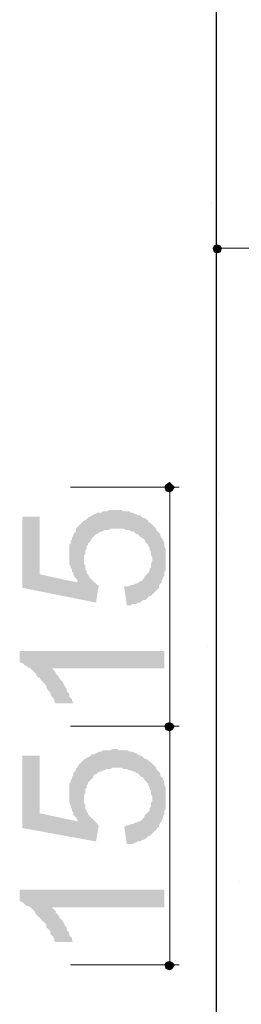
# Model space of a CAD drawing. Header units: metres. Extents: x -18 to 342, y 4 to 63.
# Tile 5 of 173: x -4.94 to -3.34, y 34.19 to 41.26. Entities that reach past the tile are written whole.
import ezdxf

# ---------------------------------------------------------------- set-up
doc = ezdxf.new("R2010")
doc.units = ezdxf.units.M
doc.header["$MEASUREMENT"] = 0
for name, color, linetype in [('PDF3_dim', 7, 'Continuous'), ('PDF3_hatch', 7, 'Continuous'), ('PDF3_wall', 7, 'Continuous')]:
    doc.layers.add(name, color=color, linetype=linetype)

msp = doc.modelspace()

# ---------------------------------------------------------------- hatches: boundary and pattern name
at = {"layer": 'PDF3_dim', "transparency": 33554559}
for points in [[(-4.1672, 37.0576), (-4.1865, 37.1925), (-4.1672, 37.1925), (-4.1479, 37.1925), (-4.1383, 37.2021), (-4.119, 37.2021), (-4.1094, 37.2117), (-4.0998, 37.2117), (-4.0805, 37.2214), (-4.0709, 37.231), (-4.0612, 37.231), (-4.0516, 37.2406), (-4.042, 37.2503), (-4.042, 37.2599), (-4.0324, 37.2695), (-4.0227, 37.2792), (-4.0131, 37.2888), (-4.0035, 37.3081), (-4.0035, 37.3177), (-3.9938, 37.3273), (-3.9938, 37.3466), (-3.9938, 37.3562), (-3.9842, 37.3755), (-3.9842, 37.3851), (-3.9842, 37.3851), (-3.9842, 37.4044), (-3.9938, 37.414), (-3.9938, 37.4333), (-3.9938, 37.4429), (-4.0035, 37.4525), (-4.0035, 37.4718), (-4.0131, 37.4814), (-4.0131, 37.4911), (-4.0227, 37.5007), (-4.0324, 37.5103), (-4.042, 37.5296), (-4.0516, 37.5392), (-4.0612, 37.5392), (-4.0709, 37.5488), (-4.0805, 37.5585), (-4.0901, 37.5681), (-4.0998, 37.5681), (-4.1094, 37.5777), (-4.119, 37.5874), (-4.1383, 37.5874), (-4.1479, 37.597), (-4.1672, 37.597), (-4.1768, 37.597), (-4.1865, 37.6066), (-4.2057, 37.6066), (-4.225, 37.6066), (-4.2346, 37.6066), (-4.2442, 37.6066), (-4.2539, 37.6066), (-4.2731, 37.6066), (-4.2828, 37.6066), (-4.302, 37.597), (-4.3117, 37.597), (-4.3309, 37.597), (-4.3406, 37.5874), (-4.3502, 37.5874), (-4.3694, 37.5777), (-4.3791, 37.5681), (-4.3887, 37.5681), (-4.3983, 37.5585), (-4.408, 37.5488), (-4.408, 37.5488), (-4.4176, 37.5392), (-4.4272, 37.5199), (-4.4369, 37.5103), (-4.4465, 37.5007), (-4.4465, 37.4911), (-4.4561, 37.4814), (-4.4561, 37.4622), (-4.4658, 37.4525), (-4.4658, 37.4429), (-4.4658, 37.4236), (-4.4754, 37.414), (-4.4754, 37.3947), (-4.4754, 37.3851), (-4.4754, 37.3658), (-4.4754, 37.3562), (-4.4658, 37.3466), (-4.4658, 37.3273), (-4.4658, 37.3177), (-4.4561, 37.2984), (-4.4561, 37.2888), (-4.4465, 37.2792), (-4.4465, 37.2792), (-4.4369, 37.2599), (-4.4272, 37.2503), (-4.4176, 37.2406), (-4.408, 37.231), (-4.3983, 37.2214), (-4.3887, 37.2117), (-4.3791, 37.2021), (-4.3694, 37.2021), (-4.3887, 37.0769), (-4.9184, 37.1829), (-4.9184, 37.6933), (-4.7932, 37.6933), (-4.7932, 37.2792), (-4.5235, 37.2214), (-4.5235, 37.2406), (-4.5332, 37.2503), (-4.5428, 37.2599), (-4.5524, 37.2792), (-4.5524, 37.2888), (-4.5621, 37.2984), (-4.5621, 37.3177), (-4.5717, 37.3273), (-4.5717, 37.337), (-4.5813, 37.3562), (-4.5813, 37.3658), (-4.5813, 37.3851), (-4.5813, 37.3947), (-4.5813, 37.4044), (-4.5813, 37.4236), (-4.5813, 37.4333), (-4.5813, 37.4525), (-4.5813, 37.4622), (-4.5813, 37.4718), (-4.5813, 37.4911), (-4.5717, 37.5007), (-4.5717, 37.5199), (-4.5621, 37.5296), (-4.5621, 37.5392), (-4.5524, 37.5585), (-4.5524, 37.5681), (-4.5428, 37.5777), (-4.5332, 37.5874), (-4.5332, 37.6066), (-4.5235, 37.6163), (-4.5139, 37.6259), (-4.5043, 37.6355), (-4.4947, 37.6452), (-4.4947, 37.6452), (-4.485, 37.6548), (-4.4754, 37.6644), (-4.4561, 37.674), (-4.4465, 37.6837), (-4.4369, 37.6933), (-4.4272, 37.6933), (-4.4176, 37.7029), (-4.3983, 37.7126), (-4.3887, 37.7126), (-4.3791, 37.7222), (-4.3694, 37.7222), (-4.3502, 37.7222), (-4.3406, 37.7318), (-4.3213, 37.7318), (-4.3117, 37.7318), (-4.2924, 37.7415), (-4.2828, 37.7415), (-4.2635, 37.7415), (-4.2539, 37.7415), (-4.2346, 37.7415), (-4.225, 37.7415), (-4.2057, 37.7415), (-4.1961, 37.7318), (-4.1768, 37.7318), (-4.1672, 37.7318), (-4.1479, 37.7318), (-4.1383, 37.7222), (-4.1287, 37.7222), (-4.1094, 37.7126), (-4.0998, 37.7126), (-4.0901, 37.7029), (-4.0709, 37.7029), (-4.0612, 37.6933), (-4.0516, 37.6837), (-4.042, 37.6837), (-4.0227, 37.674), (-4.0131, 37.6644), (-4.0131, 37.6548), (-3.9938, 37.6452), (-3.9842, 37.6355), (-3.9746, 37.6259), (-3.9649, 37.6163), (-3.9553, 37.6066), (-3.9553, 37.597), (-3.9457, 37.5874), (-3.936, 37.5777), (-3.9264, 37.5681), (-3.9264, 37.5585), (-3.9168, 37.5392), (-3.9071, 37.5296), (-3.9071, 37.5199), (-3.8975, 37.5103), (-3.8975, 37.4911), (-3.8975, 37.4814), (-3.8879, 37.4622), (-3.8879, 37.4525), (-3.8879, 37.4333), (-3.8879, 37.4236), (-3.8879, 37.4044), (-3.8879, 37.3947), (-3.8879, 37.3851), (-3.8879, 37.3755), (-3.8879, 37.3562), (-3.8879, 37.337), (-3.8879, 37.3273), (-3.8879, 37.3081), (-3.8975, 37.2984), (-3.8975, 37.2888), (-3.8975, 37.2695), (-3.9071, 37.2599), (-3.9071, 37.2503), (-3.9168, 37.231), (-3.9168, 37.2214), (-3.9264, 37.2117), (-3.936, 37.2021), (-3.936, 37.1829), (-3.9457, 37.1732), (-3.9553, 37.1636), (-3.9649, 37.154), (-3.9746, 37.1443), (-3.9842, 37.1347), (-3.9938, 37.1251), (-4.0035, 37.1251), (-4.0131, 37.1154), (-4.0227, 37.1058), (-4.0324, 37.0962), (-4.0516, 37.0962), (-4.0612, 37.0865), (-4.0709, 37.0769), (-4.0901, 37.0769), (-4.0998, 37.0673), (-4.1094, 37.0673), (-4.1287, 37.0673), (-4.1383, 37.0576), (-4.1576, 37.0576), (-4.1672, 37.0576), (-4.1672, 37.0576)], [(-3.8975, 36.7302), (-3.8975, 36.605), (-4.7065, 36.605), (-4.6969, 36.5953), (-4.6873, 36.5857), (-4.6776, 36.5761), (-4.6776, 36.5665), (-4.668, 36.5568), (-4.6584, 36.5472), (-4.6488, 36.5279), (-4.6391, 36.5183), (-4.6295, 36.5087), (-4.6199, 36.4894), (-4.6199, 36.4894), (-4.6102, 36.4701), (-4.6006, 36.4605), (-4.6006, 36.4413), (-4.591, 36.4316), (-4.5813, 36.422), (-4.5813, 36.4027), (-4.5717, 36.3931), (-4.5621, 36.3835), (-4.5621, 36.3738), (-4.5524, 36.3546), (-4.5524, 36.3546), (-4.6776, 36.3546), (-4.6873, 36.3642), (-4.6873, 36.3835), (-4.6969, 36.3931), (-4.7065, 36.4027), (-4.7162, 36.422), (-4.7162, 36.4316), (-4.7258, 36.4413), (-4.7354, 36.4509), (-4.7451, 36.4701), (-4.7451, 36.4798), (-4.7547, 36.4894), (-4.7643, 36.499), (-4.774, 36.5087), (-4.7836, 36.5183), (-4.7932, 36.5376), (-4.8029, 36.5376), (-4.8125, 36.5472), (-4.8221, 36.5665), (-4.8317, 36.5761), (-4.8414, 36.5857), (-4.851, 36.5953), (-4.8606, 36.605), (-4.8799, 36.6146), (-4.8895, 36.6242), (-4.8992, 36.6242), (-4.9088, 36.6339), (-4.9184, 36.6435), (-4.9281, 36.6435), (-4.9377, 36.6531), (-4.9377, 36.7302)], [(-4.1672, 35.3433), (-4.1865, 35.4685), (-4.1672, 35.4781), (-4.1479, 35.4781), (-4.1383, 35.4878), (-4.119, 35.4878), (-4.1094, 35.4974), (-4.0998, 35.4974), (-4.0805, 35.507), (-4.0709, 35.507), (-4.0612, 35.5167), (-4.0516, 35.5263), (-4.042, 35.5359), (-4.042, 35.5455), (-4.0324, 35.5552), (-4.0227, 35.5648), (-4.0131, 35.5744), (-4.0035, 35.5841), (-4.0035, 35.6033), (-3.9938, 35.613), (-3.9938, 35.6226), (-3.9938, 35.6419), (-3.9842, 35.6515), (-3.9842, 35.6708), (-3.9842, 35.6708), (-3.9842, 35.69), (-3.9938, 35.6996), (-3.9938, 35.7093), (-3.9938, 35.7285), (-4.0035, 35.7382), (-4.0035, 35.7478), (-4.0131, 35.7671), (-4.0131, 35.7767), (-4.0227, 35.7863), (-4.0324, 35.796), (-4.042, 35.8056), (-4.0516, 35.8249), (-4.0612, 35.8249), (-4.0709, 35.8345), (-4.0805, 35.8441), (-4.0901, 35.8537), (-4.0998, 35.8537), (-4.1094, 35.8634), (-4.119, 35.8634), (-4.1383, 35.873), (-4.1479, 35.873), (-4.1672, 35.8826), (-4.1768, 35.8826), (-4.1865, 35.8826), (-4.2057, 35.8923), (-4.225, 35.8923), (-4.2346, 35.8923), (-4.2442, 35.8923), (-4.2539, 35.8923), (-4.2731, 35.8923), (-4.2828, 35.8826), (-4.302, 35.8826), (-4.3117, 35.8826), (-4.3309, 35.873), (-4.3406, 35.873), (-4.3502, 35.8634), (-4.3694, 35.8634), (-4.3791, 35.8537), (-4.3887, 35.8441), (-4.3983, 35.8441), (-4.408, 35.8345), (-4.408, 35.8249), (-4.4176, 35.8152), (-4.4272, 35.8056), (-4.4369, 35.796), (-4.4465, 35.7863), (-4.4465, 35.7767), (-4.4561, 35.7671), (-4.4561, 35.7478), (-4.4658, 35.7382), (-4.4658, 35.7189), (-4.4658, 35.7093), (-4.4754, 35.69), (-4.4754, 35.6804), (-4.4754, 35.6708), (-4.4754, 35.6515), (-4.4754, 35.6419), (-4.4658, 35.6226), (-4.4658, 35.613), (-4.4658, 35.5937), (-4.4561, 35.5841), (-4.4561, 35.5744), (-4.4465, 35.5648), (-4.4465, 35.5552), (-4.4369, 35.5455), (-4.4272, 35.5359), (-4.4176, 35.5263), (-4.408, 35.5167), (-4.3983, 35.507), (-4.3887, 35.4974), (-4.3791, 35.4878), (-4.3694, 35.4781), (-4.3887, 35.3626), (-4.9184, 35.4589), (-4.9184, 35.979), (-4.7932, 35.979), (-4.7932, 35.5648), (-4.5235, 35.507), (-4.5235, 35.5167), (-4.5332, 35.5359), (-4.5428, 35.5455), (-4.5524, 35.5552), (-4.5524, 35.5744), (-4.5621, 35.5841), (-4.5621, 35.5937), (-4.5717, 35.613), (-4.5717, 35.6226), (-4.5813, 35.6419), (-4.5813, 35.6515), (-4.5813, 35.6611), (-4.5813, 35.6804), (-4.5813, 35.69), (-4.5813, 35.6996), (-4.5813, 35.7189), (-4.5813, 35.7285), (-4.5813, 35.7478), (-4.5813, 35.7574), (-4.5813, 35.7767), (-4.5717, 35.7863), (-4.5717, 35.796), (-4.5621, 35.8152), (-4.5621, 35.8249), (-4.5524, 35.8345), (-4.5524, 35.8537), (-4.5428, 35.8634), (-4.5332, 35.873), (-4.5332, 35.8826), (-4.5235, 35.8923), (-4.5139, 35.9115), (-4.5043, 35.9212), (-4.4947, 35.9308), (-4.4947, 35.9308), (-4.485, 35.9404), (-4.4754, 35.9501), (-4.4561, 35.9597), (-4.4465, 35.9693), (-4.4369, 35.9693), (-4.4272, 35.979), (-4.4176, 35.9886), (-4.3983, 35.9886), (-4.3887, 35.9982), (-4.3791, 35.9982), (-4.3694, 36.0078), (-4.3502, 36.0078), (-4.3406, 36.0175), (-4.3213, 36.0175), (-4.3117, 36.0175), (-4.2924, 36.0175), (-4.2828, 36.0175), (-4.2635, 36.0271), (-4.2539, 36.0271), (-4.2346, 36.0271), (-4.225, 36.0175), (-4.2057, 36.0175), (-4.1961, 36.0175), (-4.1768, 36.0175), (-4.1672, 36.0175), (-4.1479, 36.0078), (-4.1383, 36.0078), (-4.1287, 36.0078), (-4.1094, 35.9982), (-4.0998, 35.9982), (-4.0901, 35.9886), (-4.0709, 35.979), (-4.0612, 35.979), (-4.0516, 35.9693), (-4.042, 35.9597), (-4.0227, 35.9501), (-4.0131, 35.9501), (-4.0131, 35.9404), (-3.9938, 35.9308), (-3.9842, 35.9212), (-3.9746, 35.9115), (-3.9649, 35.9019), (-3.9553, 35.8923), (-3.9553, 35.8826), (-3.9457, 35.873), (-3.936, 35.8634), (-3.9264, 35.8537), (-3.9264, 35.8345), (-3.9168, 35.8249), (-3.9071, 35.8152), (-3.9071, 35.8056), (-3.8975, 35.7863), (-3.8975, 35.7767), (-3.8975, 35.7671), (-3.8879, 35.7478), (-3.8879, 35.7382), (-3.8879, 35.7189), (-3.8879, 35.7093), (-3.8879, 35.69), (-3.8879, 35.6804), (-3.8879, 35.6708), (-3.8879, 35.6515), (-3.8879, 35.6419), (-3.8879, 35.6226), (-3.8879, 35.613), (-3.8879, 35.5937), (-3.8975, 35.5841), (-3.8975, 35.5648), (-3.8975, 35.5552), (-3.9071, 35.5455), (-3.9071, 35.5263), (-3.9168, 35.5167), (-3.9168, 35.507), (-3.9264, 35.4974), (-3.936, 35.4781), (-3.936, 35.4685), (-3.9457, 35.4589), (-3.9553, 35.4492), (-3.9649, 35.4396), (-3.9746, 35.43), (-3.9842, 35.4203), (-3.9938, 35.4107), (-4.0035, 35.4011), (-4.0131, 35.4011), (-4.0227, 35.3914), (-4.0324, 35.3818), (-4.0516, 35.3722), (-4.0612, 35.3722), (-4.0709, 35.3626), (-4.0901, 35.3626), (-4.0998, 35.3529), (-4.1094, 35.3529), (-4.1287, 35.3433), (-4.1383, 35.3433), (-4.1576, 35.3433), (-4.1672, 35.3433), (-4.1672, 35.3433)], [(-3.8975, 35.0158), (-3.8975, 34.8906), (-4.7065, 34.8906), (-4.6969, 34.881), (-4.6873, 34.8714), (-4.6776, 34.8617), (-4.6776, 34.8521), (-4.668, 34.8425), (-4.6584, 34.8328), (-4.6488, 34.8136), (-4.6391, 34.8039), (-4.6295, 34.7943), (-4.6199, 34.7751), (-4.6199, 34.7751), (-4.6102, 34.7558), (-4.6006, 34.7462), (-4.6006, 34.7269), (-4.591, 34.7173), (-4.5813, 34.7076), (-4.5813, 34.6884), (-4.5717, 34.6787), (-4.5621, 34.6691), (-4.5621, 34.6498), (-4.5524, 34.6402), (-4.5524, 34.6402), (-4.6776, 34.6402), (-4.6873, 34.6498), (-4.6873, 34.6595), (-4.6969, 34.6787), (-4.7065, 34.6884), (-4.7162, 34.698), (-4.7162, 34.7173), (-4.7258, 34.7269), (-4.7354, 34.7365), (-4.7451, 34.7462), (-4.7451, 34.7654), (-4.7547, 34.7751), (-4.7643, 34.7847), (-4.774, 34.7943), (-4.7836, 34.8039), (-4.7932, 34.8136), (-4.8029, 34.8232), (-4.8125, 34.8328), (-4.8221, 34.8425), (-4.8317, 34.8617), (-4.8414, 34.8714), (-4.851, 34.881), (-4.8606, 34.8906), (-4.8799, 34.9003), (-4.8895, 34.9003), (-4.8992, 34.9099), (-4.9088, 34.9195), (-4.9184, 34.9292), (-4.9281, 34.9292), (-4.9377, 34.9388), (-4.9377, 35.0158)]]:
    msp.add_hatch(color=256, dxfattribs=at).paths.add_polyline_path(points)

# ---------------------------------------------------------------- linework, layer by layer
at = {"layer": 'PDF3_dim', "lineweight": 20}
for points in [[(-3.5219, 39.6966), (-3.5219, 39.687)], [(-0.1221, 39.6195), (-0.1606, 39.6195), (-3.4545, 39.6195), (-3.4834, 39.6195)], [(-4.5717, 37.9052), (-3.7916, 37.9052)], [(-3.859, 36.2197), (-3.859, 36.2583), (-3.859, 37.8378), (-3.859, 37.8667)], [(-3.859, 34.5054), (-3.859, 34.5439), (-3.859, 36.1234), (-3.859, 36.1523)], [(-4.5717, 34.4765), (-3.7916, 34.4765)]]:
    msp.add_lwpolyline(points, dxfattribs=at)
msp.add_lwpolyline([(-3.7916, 36.1908), (-4.5717, 36.1908)], close=True, dxfattribs=at)
at = {"layer": 'PDF3_dim', "transparency": 33554559}
for points in [[(-3.5219, 39.6484), (-3.5412, 39.6388), (-3.5219, 39.6195)], [(-3.5219, 39.6195), (-3.493, 39.6388), (-3.5219, 39.6484)], [(-3.5412, 39.6388), (-3.5219, 39.6195), (-3.5508, 39.6195)], [(-3.5508, 39.6195), (-3.5412, 39.5907), (-3.5219, 39.6195)], [(-3.5412, 39.5907), (-3.5219, 39.6195), (-3.5219, 39.581)], [(-3.4834, 39.6195), (-3.5219, 39.6195), (-3.493, 39.6388)], [(-3.5219, 39.6195), (-3.5219, 39.581), (-3.493, 39.5907)], [(-3.493, 39.5907), (-3.4834, 39.6195), (-3.5219, 39.6195)], [(-3.859, 37.9437), (-3.8879, 37.9245), (-3.859, 37.9052)], [(-3.8397, 37.9245), (-3.859, 37.9052), (-3.859, 37.9437)], [(-3.8879, 37.9245), (-3.859, 37.9052), (-3.8975, 37.9052)], [(-3.859, 37.9052), (-3.8975, 37.9052), (-3.8879, 37.8763)], [(-3.8879, 37.8763), (-3.859, 37.8667), (-3.859, 37.9052)], [(-3.8205, 37.9052), (-3.8397, 37.9245), (-3.859, 37.9052)], [(-3.859, 37.8667), (-3.859, 37.9052), (-3.8397, 37.8763)], [(-3.859, 37.9052), (-3.8397, 37.8763), (-3.8205, 37.9052)], [(-3.8879, 36.2101), (-3.859, 36.1908), (-3.8975, 36.1908)], [(-3.859, 36.1908), (-3.8879, 36.2101), (-3.8975, 36.1908)], [(-3.859, 36.1908), (-3.8975, 36.1908), (-3.8879, 36.1619)], [(-3.8975, 36.1908), (-3.8879, 36.1619), (-3.859, 36.1908)], [(-3.859, 36.2197), (-3.8879, 36.2101), (-3.859, 36.1908)], [(-3.859, 36.2197), (-3.859, 36.1908), (-3.8879, 36.2101)], [(-3.8879, 36.1619), (-3.859, 36.1523), (-3.859, 36.1908)], [(-3.8879, 36.1619), (-3.859, 36.1908), (-3.859, 36.1523)], [(-3.8397, 36.2101), (-3.859, 36.1908), (-3.859, 36.2197)], [(-3.8397, 36.2101), (-3.859, 36.2197), (-3.859, 36.1908)], [(-3.8205, 36.1908), (-3.8397, 36.2101), (-3.859, 36.1908)], [(-3.859, 36.1908), (-3.8205, 36.1908), (-3.8397, 36.2101)], [(-3.859, 36.1523), (-3.859, 36.1908), (-3.8397, 36.1619)], [(-3.859, 36.1908), (-3.8397, 36.1619), (-3.8205, 36.1908)], [(-3.859, 36.1523), (-3.8397, 36.1619), (-3.859, 36.1908)], [(-3.8397, 36.1619), (-3.859, 36.1908), (-3.8205, 36.1908)], [(-3.859, 34.4765), (-3.8879, 34.4957), (-3.8975, 34.4765)], [(-3.859, 34.5054), (-3.859, 34.4765), (-3.8879, 34.4957)], [(-3.8397, 34.4957), (-3.859, 34.5054), (-3.859, 34.4765)], [(-3.859, 34.4765), (-3.8205, 34.4765), (-3.8397, 34.4957)], [(-3.8975, 34.4765), (-3.8879, 34.4476), (-3.859, 34.4765)], [(-3.8879, 34.4476), (-3.859, 34.4765), (-3.859, 34.438)], [(-3.859, 34.438), (-3.8397, 34.4476), (-3.859, 34.4765)], [(-3.8397, 34.4476), (-3.859, 34.4765), (-3.8205, 34.4765)]]:
    msp.add_solid(points, dxfattribs=at)
at = {"layer": 'PDF3_hatch', "lineweight": 25}
for points in [[(-3.5604, 39.9374), (-3.5604, 39.9374)], [(-3.5026, 37.7126), (-3.5026, 37.7126)], [(-3.5893, 36.7591), (-3.5893, 36.7591)], [(-3.3582, 35.0736), (-3.3582, 35.0736)]]:
    msp.add_lwpolyline(points, dxfattribs=at)
at = {"layer": 'PDF3_wall', "lineweight": 25}
msp.add_lwpolyline([(-3.5219, 33.3304), (-3.5219, 47.1704), (-0.0932, 47.1704), (-0.0932, 46.3999)], dxfattribs=at)

doc.saveas('drawing.dxf')
